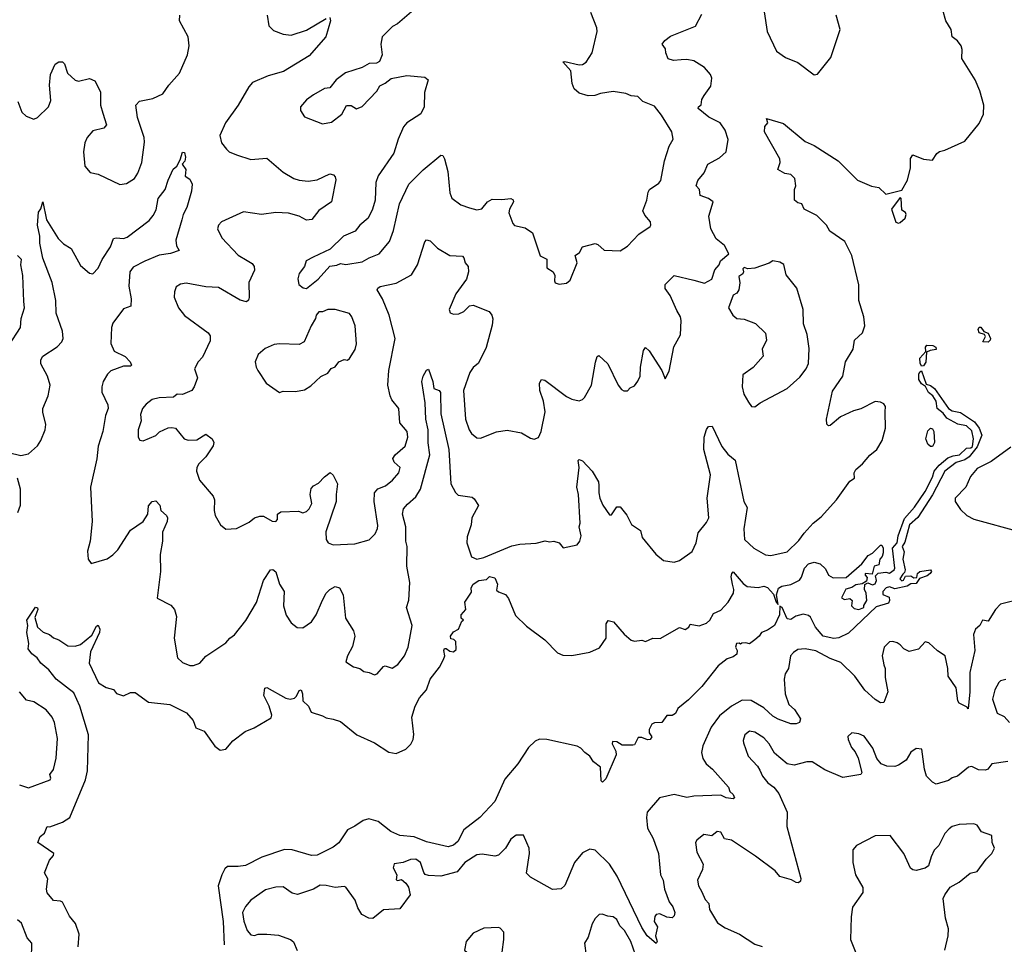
# Model space of a CAD drawing. Extents: x 1921360 to 2014538, y 768294 to 907744.
# Tile 11 of 256: x 1929537 to 1935026, y 781629 to 786781. Entities that reach past the tile are written whole.
import ezdxf

# ---------------------------------------------------------------- set-up
doc = ezdxf.new("R2010")
doc.units = 0

msp = doc.modelspace()

# ---------------------------------------------------------------- linework, layer by layer
at = {"layer": '0CON10XD'}
for points in [[(1929685.6, 785665), (1929750.6, 785560.6), (1929781.3, 785531.3), (1929822.9, 785505), (1929875, 785410), (1929925, 785368.8), (1929945, 785363.8), (1929974.5, 785395.5), (1929996.7, 785445), (1930042.5, 785515), (1930059.2, 785560.8), (1930074.4, 785565.6), (1930115, 785561.5), (1930135, 785569.5), (1930257.8, 785662.2), (1930281.4, 785688.6), (1930298.2, 785721.8), (1930308.9, 785785), (1930347.3, 785835), (1930363.8, 785886.2), (1930392.9, 785947.1), (1930412.5, 785965), (1930431.2, 785998.8), (1930445, 786042.5), (1930455, 786040), (1930461.4, 786015), (1930457.3, 785992.7), (1930442.5, 785975), (1930462.5, 785945), (1930458.3, 785908.3), (1930485, 785892.5), (1930498.8, 785865), (1930493.8, 785825), (1930469.2, 785735), (1930448, 785695), (1930440, 785665), (1930407.7, 785552.3), (1930411.2, 785521.2), (1930426.4, 785493.6), (1930377.7, 785477.7), (1930315, 785468.5), (1930234.1, 785435.9), (1930168.5, 785401.5), (1930151.1, 785375), (1930145.4, 785295.4), (1930157.9, 785225), (1930155.7, 785184.3), (1930115, 785169.2), (1930055, 785090), (1930048.2, 785065), (1930045.5, 784975.5), (1930064, 784934), (1930125, 784903.5), (1930152.5, 784875), (1930160, 784855), (1930155, 784850), (1930115, 784850.6), (1930045, 784823.3), (1930025.6, 784805), (1930002.7, 784765), (1929993.8, 784735), (1929994.6, 784705), (1930027.3, 784635), (1930029.6, 784615), (1930014.7, 784575.3), (1930000.4, 784485), (1929975, 784403.8), (1929967, 784333), (1929932, 784175), (1929940, 783985), (1929930, 783875), (1929915, 783820), (1929918, 783775), (1929935, 783751.2), (1930023.9, 783776.1), (1930055, 783798.8), (1930084.3, 783825.7), (1930154, 783936), (1930224.4, 783985), (1930250.8, 784025), (1930255, 784071.2), (1930275, 784096.7), (1930295, 784098.8), (1930318.6, 784075), (1930323.3, 784045), (1930355, 784018), (1930361.4, 784005), (1930358.6, 783985), (1930332.2, 783925), (1930332.5, 783875), (1930319.1, 783800.9), (1930320.9, 783705), (1930302.5, 783557.5), (1930378.3, 783518.3), (1930400, 783495), (1930411.2, 783455), (1930397.5, 783335), (1930415.8, 783225), (1930445, 783198), (1930485, 783181.2), (1930505, 783182), (1930540, 783195), (1930575, 783233.3), (1930685, 783307.5), (1930707.5, 783335), (1930735, 783353.8), (1930797.2, 783432.8), (1930856.2, 783533.8), (1930895, 783656), (1930935, 783714.2), (1930947, 783717), (1930965, 783703.8), (1930984.4, 783634.4), (1931010.8, 783595), (1931006.8, 783515), (1931022.1, 783462.1), (1931050.3, 783420.3), (1931084.3, 783394.3), (1931115, 783392.5), (1931163.9, 783426.1), (1931190, 783465), (1931225, 783546.7), (1931245, 783585.8), (1931265, 783605.8), (1931295, 783622), (1931320, 783615), (1931340, 783575), (1931353.8, 783445), (1931398, 783375), (1931405.7, 783345), (1931392.4, 783287.6), (1931363.8, 783235), (1931355, 783202.5), (1931397.5, 783175), (1931432.5, 783165), (1931455, 783148), (1931485, 783143.8), (1931515, 783130.8), (1931530, 783135), (1931565, 783176.7), (1931575, 783180), (1931613, 783167), (1931645, 783186.7), (1931681.2, 783235), (1931702, 783285), (1931723.8, 783405), (1931692.5, 783505), (1931705.5, 783545.5), (1931710.9, 783645), (1931695.4, 783735), (1931697.3, 783845), (1931690, 783875), (1931690, 783955), (1931670.5, 784025), (1931677.1, 784055), (1931698.1, 784081.9), (1931745, 784122.2), (1931771.2, 784165), (1931822.3, 784355), (1931812.9, 784422.9), (1931814.7, 784495.3), (1931800, 784555), (1931797.5, 784645), (1931777.8, 784765), (1931785, 784793.8), (1931805, 784827.5), (1931815, 784832.5), (1931839.2, 784765), (1931846.2, 784725), (1931875, 784713.8), (1931882.7, 784702.7), (1931884.6, 784585), (1931929, 784385), (1931940.3, 784195), (1931966.1, 784146.1), (1931980.6, 784130.6), (1932059.3, 784119.3), (1932070.9, 784110.9), (1932093.9, 784073.9), (1932057.5, 784005), (1932053.1, 783965), (1932030.8, 783899.2), (1932028.5, 783865), (1932055, 783787.5), (1932085, 783774.7), (1932125, 783784.2), (1932280.8, 783849.2), (1932325, 783858.5), (1932415, 783864.2), (1932465.8, 783875.8), (1932490.6, 783870.6), (1932515, 783875.5), (1932544, 783865), (1932567, 783837), (1932645, 783853.6), (1932659.6, 783875), (1932666.7, 783905), (1932655.4, 783954.6), (1932660.4, 783975), (1932652.7, 784135), (1932641.9, 784175), (1932656.2, 784285), (1932650, 784325), (1932655, 784329.2), (1932675, 784322.9), (1932728, 784265), (1932762.5, 784205), (1932765.6, 784185.6), (1932764.5, 784145), (1932771.5, 784115), (1932788.1, 784075), (1932825, 784022.5), (1932835, 784022.5), (1932865, 784066.2), (1932885, 784066.7), (1932920.5, 784020.5), (1932947, 783967), (1932997.5, 783935), (1933006.7, 783895), (1933083, 783803), (1933125, 783768), (1933185, 783758), (1933215, 783766.2), (1933285, 783816.7), (1933307.5, 783865), (1933318.7, 783921.3), (1933365, 783978), (1933377.8, 784005), (1933369.4, 784115), (1933388.5, 784245), (1933351.5, 784385), (1933352.5, 784455), (1933365, 784496.2), (1933376.2, 784513.8), (1933396.7, 784515), (1933451.5, 784401.5), (1933485, 784359.6), (1933525.7, 784325.7), (1933574.5, 784095), (1933592.9, 784062.9), (1933573.8, 783943.8), (1933576.9, 783885), (1933629.4, 783835), (1933695, 783798.9), (1933725, 783794.5), (1933814.5, 783815.5), (1933880.9, 783879.1), (1933909.7, 783920.3), (1933960, 783975), (1934005, 784010), (1934090, 784105), (1934165, 784208.8), (1934190, 784225), (1934188.6, 784255), (1934198, 784275), (1934235.7, 784305), (1934276.2, 784353.8), (1934315, 784386), (1934344.3, 784435), (1934362.5, 784505), (1934362.2, 784595), (1934364.3, 784625), (1934355, 784640), (1934335, 784650), (1934305, 784652.5), (1934225, 784612.2), (1934185, 784601.9), (1934112.5, 784567.5), (1934055, 784518.8), (1934045, 784516.7), (1934036.1, 784526.1), (1934034.2, 784554.2), (1934068.5, 784711.5), (1934126.2, 784795), (1934140.5, 784875), (1934183.3, 784945), (1934190.9, 784995), (1934236, 785035), (1934248.6, 785075), (1934242.9, 785125), (1934215.4, 785215), (1934215, 785303.3), (1934175, 785465.7), (1934136.9, 785545), (1934052.6, 785602.6), (1934035, 785635.8), (1934015, 785654.4), (1933979.7, 785689.7), (1933910, 785725), (1933896.7, 785755), (1933875, 785760), (1933856, 785775), (1933856.2, 785835), (1933863.3, 785855), (1933858, 785895), (1933835, 785918.8), (1933802.7, 785922.7), (1933762.5, 785945), (1933776.7, 785985), (1933773.8, 786005), (1933688.8, 786155), (1933691.2, 786185), (1933707.5, 786205), (1933700, 786230), (1933795, 786202.9), (1933915, 786102.5), (1933965, 786080), (1934100, 785995), (1934206.8, 785886.8), (1934285, 785853.8), (1934326, 785846), (1934365, 785807.5), (1934455, 785830), (1934486.4, 785886.4), (1934502.5, 785955), (1934503, 786007), (1934515, 786026.7), (1934575, 786003.3), (1934625, 785997.5), (1934650, 786035), (1934665, 786046.7), (1934695, 786054), (1934805, 786104.3), (1934885, 786202.5), (1934910, 786255), (1934911.5, 786305), (1934888.8, 786385), (1934862.5, 786445), (1934789.6, 786565), (1934790.9, 786615), (1934785.3, 786635), (1934765, 786662.5), (1934735.7, 786685), (1934730, 786725), (1934700, 786775), (1934683.1, 786833.1)], [(1931721.4, 786825), (1931642.2, 786757.8), (1931615, 786742.9), (1931557.5, 786685), (1931549.2, 786645), (1931556.9, 786585), (1931542.7, 786547.3), (1931525, 786538), (1931485, 786535.8), (1931445, 786514.2), (1931353.3, 786485), (1931300, 786445), (1931265, 786400), (1931235, 786397.5), (1931175, 786361.2), (1931135, 786333.3), (1931101.2, 786295), (1931101.2, 786275), (1931125, 786240), (1931225, 786200), (1931275, 786208.8), (1931332.5, 786255), (1931358.3, 786301.7), (1931385, 786302.5), (1931415, 786283.8), (1931445, 786296.7), (1931528.3, 786381.7), (1931545, 786411.2), (1931575, 786426), (1931607.3, 786452.7), (1931695, 786470), (1931795, 786460), (1931813.8, 786445), (1931793.5, 786375), (1931791.9, 786295), (1931773.3, 786256.7), (1931695, 786205.8), (1931676.4, 786183.6), (1931646.4, 786115), (1931622.7, 786037.3), (1931535, 785911.2), (1931522.5, 785872.5), (1931518, 785775), (1931504.3, 785725.7), (1931478.8, 785675), (1931432.5, 785635), (1931407.4, 785602.6), (1931341.2, 785575), (1931267.3, 785502.7), (1931172.9, 785457.1), (1931132.8, 785437.2), (1931123.8, 785405), (1931094.4, 785365.6), (1931087, 785337), (1931092.5, 785305), (1931116.4, 785286.4), (1931135, 785282.5), (1931200, 785335), (1931265, 785406.7), (1931305, 785412), (1931325, 785421.2), (1931355, 785415.6), (1931445, 785431.4), (1931485, 785454.3), (1931541.2, 785475), (1931597.5, 785545), (1931621.2, 785605), (1931654, 785755), (1931706.1, 785863.9), (1931785, 785944.4), (1931885, 786025.6), (1931895, 786024.2), (1931905, 786006), (1931922.9, 785935), (1931934.4, 785815), (1931945, 785786.2), (1931995, 785748.1), (1932045, 785731.4), (1932085, 785720.8), (1932113, 785727), (1932144.6, 785765.4), (1932170.3, 785779.7), (1932225, 785777.8), (1932275, 785783.8), (1932287.7, 785777.7), (1932290, 785765), (1932266.9, 785725), (1932263.5, 785705), (1932286.7, 785645), (1932295, 785633.3), (1932355, 785620), (1932395, 785592.5), (1932438, 785465), (1932475.8, 785445.8), (1932475, 785397.5), (1932510, 785375), (1932520, 785355), (1932517.5, 785325), (1932522.5, 785315), (1932545, 785306.7), (1932585, 785313.3), (1932605, 785330), (1932643.8, 785425), (1932634, 785466), (1932657.1, 785482.9), (1932674.4, 785515.6), (1932745, 785533.8), (1932758.8, 785528.8), (1932795, 785495.8), (1932885, 785492.5), (1932925, 785518.6), (1932988, 785585), (1933051.4, 785628.6), (1933056, 785635), (1933052.5, 785655), (1933021.7, 785691.7), (1933011.1, 785715), (1933032.2, 785775), (1933040.2, 785819.8), (1933047.5, 785835), (1933099.4, 785870.6), (1933110.6, 785885), (1933131.1, 785995), (1933157.8, 786075), (1933180.4, 786115), (1933172.5, 786155), (1933115, 786248), (1933075, 786298.1), (1933011.2, 786325), (1932982.6, 786352.6), (1932945, 786355.7), (1932915, 786368.6), (1932845, 786380.6), (1932775, 786369.4), (1932742.4, 786357.6), (1932705, 786356.5), (1932655, 786371.1), (1932628.6, 786395), (1932616.9, 786425), (1932610, 786495), (1932564.4, 786545), (1932575, 786547.9), (1932655, 786528.8), (1932675, 786531.1), (1932695, 786544.3), (1932727.8, 786595), (1932756.7, 786715), (1932754.3, 786735), (1932720.6, 786820.6)], [(1933687.5, 786825), (1933703.5, 786715), (1933755, 786606), (1933805, 786569.2), (1933875, 786542), (1933965, 786473.8), (1933985, 786476.7), (1934059.5, 786570.5), (1934111.2, 786725), (1934088, 786805)], [(1929525.8, 786325), (1929548.8, 786265), (1929573, 786243), (1929615, 786226.2), (1929635, 786236.2), (1929697.5, 786295), (1929709.7, 786330.3), (1929702.7, 786415), (1929707.9, 786475), (1929735, 786532), (1929755, 786546), (1929775, 786546), (1929786, 786535), (1929802.8, 786482.8), (1929845, 786443.3), (1929865, 786438.8), (1929925, 786453.8), (1929955, 786440), (1929987.9, 786377.9), (1929987.5, 786305), (1929999.4, 786259.4), (1930021.2, 786195), (1930005, 786176.2), (1929945, 786162), (1929911.9, 786125), (1929900, 786095), (1929891.5, 786045), (1929899.2, 785965), (1929928.8, 785928.8), (1929975, 785919.2), (1930095, 785862), (1930131.7, 785868.3), (1930176, 785895), (1930195.8, 785925), (1930217.5, 785985), (1930232.4, 786097.6), (1930230, 786125), (1930193.1, 786235), (1930184.3, 786305), (1930205, 786326.7), (1930278, 786342), (1930335, 786367.1), (1930367.5, 786415), (1930427.2, 786482.8), (1930471.9, 786585), (1930482.2, 786635), (1930476, 786685), (1930427.1, 786775), (1930429.2, 786805)], [(1931265, 786792.5), (1931268.8, 786775), (1931243.8, 786685), (1931150.9, 786579.1), (1931007.7, 786492.3), (1930921.5, 786468.5), (1930835, 786430), (1930813.3, 786406.7), (1930755.3, 786304.7), (1930684.4, 786205), (1930652, 786135), (1930660.8, 786095), (1930688.9, 786058.9), (1930705, 786044.4), (1930745, 786027.8), (1930825, 786001.1), (1930915, 786008.1), (1931005, 785931.5), (1931065, 785895.5), (1931095, 785885.6), (1931145, 785880), (1931195, 785888.5), (1931265, 785921.2), (1931285.9, 785915.9), (1931296.2, 785905), (1931298.8, 785888.8), (1931274.2, 785765), (1931205, 785717.1), (1931165, 785667.1), (1931135, 785664.4), (1931095, 785685.6), (1931035, 785702.9), (1930965, 785705.4), (1930885, 785695.6), (1930785, 785710.5), (1930662.5, 785655), (1930644.3, 785635), (1930638.6, 785615), (1930664.2, 785565), (1930755, 785468), (1930805, 785439.2), (1930832.9, 785422.9), (1930844.2, 785405), (1930845.8, 785385.8), (1930813.2, 785316.8), (1930816.7, 785233.3), (1930812.9, 785217.1), (1930801.4, 785208.6), (1930765, 785217.1), (1930645, 785289.1), (1930575, 785292.7), (1930465, 785311.9), (1930433.4, 785306.6), (1930408.8, 785291.2), (1930398.8, 785265), (1930398, 785235), (1930421.2, 785175), (1930455, 785132), (1930588, 785035), (1930598.3, 785018.3), (1930599.1, 784990.9), (1930555, 784900), (1930532, 784875), (1930510.8, 784835), (1930527.5, 784785), (1930510, 784735), (1930496.2, 784715), (1930445, 784692.5), (1930415, 784693.3), (1930393.3, 784676.7), (1930315, 784672.9), (1930275.6, 784664.4), (1930241.7, 784638.3), (1930222, 784615), (1930209.7, 784580.3), (1930214, 784545), (1930197.5, 784495), (1930196.7, 784455), (1930207, 784437), (1930225, 784433.3), (1930295, 784464.3), (1930315.6, 784484.4), (1930365, 784505.8), (1930385, 784508), (1930405, 784503.8), (1930454, 784445), (1930475, 784437.1), (1930525, 784438.9), (1930575, 784471.2), (1930609.2, 784445), (1930619.2, 784425), (1930615, 784406.7), (1930574.4, 784345), (1930535.6, 784305), (1930524.4, 784285), (1930522.9, 784265), (1930538.1, 784215), (1930615.8, 784125), (1930622.5, 784105), (1930620, 784045), (1930627, 784017), (1930655.6, 783965.6), (1930685, 783942), (1930745, 783946.2), (1930815, 783980), (1930845, 784004.2), (1930875.7, 784014.3), (1930895, 784014.4), (1930945, 783986.4), (1930965, 783983.8), (1930973.3, 783995), (1930974.4, 784025.6), (1930991.7, 784038.3), (1931091.2, 784041.2), (1931115, 784032.5), (1931135, 784040), (1931150, 784055), (1931164.6, 784085), (1931156.7, 784135), (1931161.7, 784168.3), (1931175, 784183.3), (1931202.7, 784197.3), (1931236.1, 784233.9), (1931267, 784257), (1931285, 784242.5), (1931309.2, 784195), (1931300, 784135), (1931301.1, 784095), (1931243.7, 783926.3), (1931244.3, 783885), (1931256.2, 783865), (1931285, 783854.3), (1931405, 783859.2), (1931485, 783882), (1931518.6, 783915), (1931531.9, 783945), (1931533, 783963), (1931512.7, 784095), (1931514.5, 784145), (1931534, 784166), (1931576.8, 784183.2), (1931615.6, 784215), (1931650.6, 784255), (1931658.6, 784285), (1931624, 784315), (1931617.1, 784335), (1931629.4, 784355), (1931686.2, 784405), (1931700, 784455), (1931696.1, 784486.1), (1931656.4, 784535), (1931651.1, 784615), (1931611.7, 784661.7), (1931602.5, 784685), (1931589.6, 784745), (1931594.7, 784825.3), (1931630.5, 785005), (1931595.5, 785135), (1931560, 785225), (1931528.9, 785275), (1931532.9, 785285), (1931546.7, 785293.3), (1931635, 785312.1), (1931720.4, 785359.6), (1931753.9, 785415), (1931795, 785543.3), (1931805, 785554), (1931825, 785548), (1931865, 785507.5), (1931935, 785467.5), (1932005, 785462), (1932012.9, 785452.9), (1932019.4, 785425), (1932036.2, 785405), (1932039.2, 785375), (1932027.5, 785335), (1931967.3, 785252.7), (1931930.8, 785165), (1931937.3, 785147.3), (1931955, 785139.2), (1931985, 785142), (1932012.5, 785155), (1932043.9, 785186.1), (1932065, 785190), (1932153.8, 785153.8), (1932169.5, 785135), (1932174.6, 785114.6), (1932171.2, 785078.8), (1932136.5, 784953.5), (1932095, 784867.1), (1932065, 784842.5), (1932045.8, 784815), (1932011.2, 784715), (1932022.5, 784555), (1932041.9, 784495), (1932055.6, 784475.6), (1932085, 784451.2), (1932105, 784448.8), (1932195, 784484.2), (1932255, 784492.9), (1932335, 784478.8), (1932385, 784448.8), (1932403.9, 784443.9), (1932428, 784452), (1932444.2, 784485), (1932465.4, 784595), (1932457.3, 784655), (1932435.5, 784715), (1932434.5, 784755.5), (1932445, 784775.8), (1932465, 784771.9), (1932585, 784681.5), (1932615, 784665.6), (1932655, 784657.1), (1932675, 784664.3), (1932684.5, 784675.5)], [(1930915.6, 786805), (1930926.4, 786746.4), (1930950.7, 786720.7), (1931005, 786700), (1931050, 786695), (1931135, 786722.9), (1931245, 786788)], [(1932684.5, 784675.5), (1932724.2, 784745), (1932747.2, 784872.8), (1932756.4, 784903.6), (1932765, 784910), (1932815, 784863.8), (1932873.3, 784745), (1932890.7, 784720.7), (1932905, 784712.5), (1932925, 784713.3), (1932940.8, 784729.2), (1932965, 784740), (1932983.6, 784766.4), (1932996, 784795), (1932997.1, 784845), (1933013.4, 784936.6), (1933025, 784953.3), (1933046.2, 784936.2), (1933115.8, 784825), (1933135, 784780), (1933157.1, 784822.9), (1933183, 784957), (1933220.8, 785025), (1933224.2, 785105), (1933221.2, 785125), (1933199.7, 785159.7), (1933163.4, 785243.4), (1933135, 785283.3), (1933134.3, 785305), (1933185, 785356), (1933295, 785329.4), (1933355, 785312), (1933395, 785334), (1933412.5, 785387.5), (1933436.1, 785413.9), (1933443.9, 785436.1), (1933490, 785475), (1933465, 785522.5), (1933419.3, 785559.3), (1933390, 785615), (1933379.2, 785685), (1933402.5, 785765), (1933377.5, 785785), (1933330.5, 785800.5), (1933327.1, 785835), (1933307.5, 785855), (1933317.1, 785885), (1933352.6, 785927.4), (1933373.6, 785976.4), (1933438.8, 786011.2), (1933475, 786043.8), (1933487, 786113), (1933469.4, 786165), (1933441.4, 786205), (1933377.9, 786237.9), (1933319.2, 786285), (1933320, 786295), (1933335, 786306.7), (1933340, 786335), (1933352.3, 786357.7), (1933389.1, 786410.9), (1933394.4, 786455), (1933387.5, 786475), (1933354.4, 786515), (1933295, 786550.8), (1933255, 786558.2), (1933225, 786556.4), (1933182.4, 786552.4), (1933152.2, 786562.2), (1933138, 786595), (1933137.8, 786617.8), (1933117.5, 786645), (1933133.3, 786665), (1933165, 786688), (1933305, 786743.8), (1933339.1, 786810.9)], [(1934435, 785646.7), (1934445, 785651.2), (1934472.5, 785675), (1934479.2, 785695), (1934475.6, 785705.6), (1934455, 785720), (1934450, 785785), (1934445, 785790), (1934397.5, 785725), (1934421.7, 785651.7), (1934435, 785646.7)], [(1929475, 784368.1), (1929543, 784353), (1929585, 784360.8), (1929635, 784406.9), (1929653.8, 784435), (1929677.9, 784495), (1929681.8, 784525), (1929665, 784593.3), (1929665.4, 784615), (1929695.4, 784685), (1929706.4, 784745), (1929691.4, 784795), (1929655, 784863.3), (1929654.4, 784885), (1929666, 784905), (1929745, 784957.5), (1929771.4, 784985), (1929779.4, 785005), (1929775.4, 785045.4), (1929740.4, 785145), (1929738.5, 785215), (1929716.9, 785316.9), (1929665, 785451.2), (1929648.4, 785535), (1929649.2, 785575), (1929635.8, 785635), (1929641.4, 785708.6), (1929653.9, 785726.1), (1929666.4, 785766.4), (1929685.6, 785665)], [(1929475.5, 784965), (1929540.8, 785065), (1929544.4, 785115), (1929564.2, 785175), (1929559.7, 785210.3), (1929554.5, 785355), (1929542.9, 785415), (1929545.8, 785445), (1929525, 785466.2)], [(1933635, 784623.8), (1933665, 784646.2), (1933815, 784726.2), (1933885, 784788), (1933920.8, 784835), (1933934.4, 784865), (1933938.6, 784948.6), (1933926.8, 785026.8), (1933906, 785085), (1933904, 785165), (1933868.8, 785285), (1933808.8, 785358.8), (1933797, 785417), (1933775, 785429.2), (1933735, 785436.2), (1933715, 785424), (1933635, 785396.7), (1933595, 785392.5), (1933575, 785400), (1933568.3, 785391.7), (1933572.5, 785375), (1933567.5, 785365), (1933545, 785350), (1933552, 785315), (1933546, 785275), (1933535, 785256.7), (1933513.8, 785245), (1933488, 785175), (1933512, 785135), (1933535, 785116.2), (1933575, 785111.2), (1933638.3, 785088.3), (1933693.9, 785033.9), (1933700, 784995), (1933676.7, 784945), (1933681.2, 784905), (1933625, 784843.3), (1933567.6, 784802.4), (1933564.2, 784735), (1933573.4, 784693.4), (1933599.1, 784649.1), (1933615.9, 784625.9), (1933635, 784623.8)], [(1930985, 784702.5), (1931005, 784710), (1931075, 784708.8), (1931125, 784718.8), (1931158.8, 784741.2), (1931215, 784793.3), (1931255, 784811.2), (1931272.3, 784837.7), (1931295, 784846.7), (1931316.4, 784873.6), (1931345, 784887.5), (1931365, 784883.3), (1931375, 784892.5), (1931406.7, 784943.3), (1931414.3, 784975), (1931407.1, 785075), (1931388.9, 785125), (1931375, 785144), (1931295, 785165.8), (1931254.1, 785165.9), (1931225, 785153.3), (1931205, 785153.3), (1931190, 785135), (1931186.2, 785115), (1931162, 785075), (1931122.5, 784985), (1931095, 784971.2), (1930985, 784974.3), (1930955, 784970), (1930905, 784949.2), (1930866, 784915), (1930850, 784875), (1930854, 784845), (1930863.8, 784825), (1930910, 784755), (1930985, 784702.5)], [(1934935, 784983.3), (1934906.7, 784985), (1934921.4, 785015), (1934915, 785026.7), (1934885, 785036.2), (1934880, 785055), (1934885, 785066.7), (1934895, 785067.5), (1934912.5, 785042.5), (1934935, 785033.8), (1934948, 785005), (1934947.5, 784995), (1934935, 784983.3)], [(1934565, 784850), (1934556.2, 784866.2), (1934554.4, 784895), (1934588.3, 784931.7), (1934586.2, 784955), (1934593.8, 784966.2), (1934626.7, 784965), (1934643.8, 784955), (1934646.4, 784943.6), (1934611.9, 784938.1), (1934591.7, 784928.3), (1934587.5, 784872.5), (1934575, 784851.2), (1934565, 784850)], [(1933510, 783635), (1933503.2, 783676.8), (1933506.7, 783695), (1933515, 783703.3), (1933569.1, 783639.1), (1933592.3, 783622.3), (1933654.2, 783615.8), (1933685, 783623.8), (1933705, 783616), (1933739.2, 783579.2), (1933753.8, 783535), (1933765, 783522.5), (1933756.2, 783576.2), (1933767.5, 783612.5), (1933785, 783624.3), (1933835, 783633.5), (1933883.3, 783656.7), (1933895.7, 783674.3), (1933911.3, 783725), (1933935, 783748.4), (1933965, 783757.8), (1933998.3, 783748.3), (1934029.8, 783719.8), (1934046.1, 783686.1), (1934071.2, 783671.2), (1934145, 783673.3), (1934231.2, 783748.8), (1934266.7, 783795), (1934291.4, 783808.6), (1934335, 783853.3), (1934343, 783853), (1934350, 783835), (1934349.5, 783810.5), (1934345, 783790), (1934332.5, 783775), (1934327, 783743), (1934300, 783735), (1934288.3, 783691.7), (1934250, 783695), (1934250, 783685), (1934261.7, 783671.7), (1934258.3, 783651.7), (1934232.5, 783637.5), (1934197.7, 783632.3), (1934175, 783616.7), (1934142.5, 783607.5), (1934118.3, 783558.3), (1934135, 783550), (1934163.9, 783556.1), (1934177.5, 783545), (1934173.3, 783515), (1934189.3, 783499.3), (1934215, 783493.3), (1934242.5, 783505), (1934243, 783517), (1934259.2, 783545), (1934255.6, 783585.6), (1934246.2, 783605), (1934247.5, 783632.5), (1934265, 783642.5), (1934291.7, 783631.7), (1934305, 783636.7), (1934313.3, 783655), (1934308.3, 783681.7), (1934323, 783697), (1934365, 783702.5), (1934385, 783696.7), (1934410.8, 783715), (1934415.6, 783725), (1934403.1, 783835), (1934427.9, 783865), (1934434.6, 783905.4), (1934469.7, 784000.3), (1934525, 784063.8), (1934585, 784152), (1934625, 784231.2), (1934635.4, 784264.6), (1934662.4, 784297.6), (1934711.2, 784338.8), (1934739.8, 784350.2), (1934776.2, 784355), (1934815, 784392.5), (1934840, 784395), (1934847.6, 784402.4), (1934853.1, 784445), (1934845, 784490), (1934815, 784516.9), (1934767.5, 784527.5), (1934705, 784560), (1934685, 784588.1), (1934650.8, 784615), (1934645.6, 784655.6), (1934628, 784685), (1934603.7, 784703.7), (1934586.7, 784736.7), (1934565, 784752), (1934548.9, 784775), (1934548.9, 784805), (1934555, 784818.8), (1934565, 784823.3), (1934590.5, 784750.5), (1934615, 784742.5), (1934636.2, 784726.2), (1934714.2, 784615), (1934735, 784601.4), (1934781.2, 784591.2), (1934859.7, 784539.7), (1934885, 784504.2), (1934900.9, 784465), (1934875, 784400.8), (1934829.3, 784345), (1934805, 784328.8), (1934756.8, 784313.2), (1934694.4, 784265), (1934625, 784133.5), (1934543.6, 784006.4), (1934497.5, 783965), (1934470.9, 783869.1), (1934456.7, 783845), (1934467.5, 783815), (1934459.2, 783775), (1934472.9, 783715), (1934469.5, 783700.5), (1934459.2, 783690.8), (1934443.8, 783665), (1934455, 783653.3), (1934463, 783657), (1934475, 783680), (1934505, 783682.5), (1934521.2, 783671.2), (1934538.3, 783671.7), (1934541.2, 783695), (1934554, 783706), (1934615, 783715.8), (1934620, 783705), (1934612, 783695), (1934595, 783681.4), (1934553.8, 783666.2), (1934535, 783639.2), (1934505, 783638), (1934485, 783623.3), (1934415, 783608.8), (1934385, 783620.6), (1934368, 783615), (1934348.8, 783595), (1934348.3, 783578.3), (1934383.6, 783563.6), (1934385.8, 783545), (1934379.7, 783530.3), (1934310.9, 783509.1), (1934157.2, 783362.8), (1934103.8, 783336.2), (1934075, 783331.9), (1934015, 783346.3), (1933973.1, 783395), (1933945, 783451.9), (1933935, 783460), (1933905, 783468), (1933862.9, 783457.1), (1933835, 783439.2), (1933815, 783442.5), (1933786.9, 783505), (1933775, 783512.5), (1933771.6, 783465), (1933744.2, 783405), (1933705, 783378), (1933672.5, 783365), (1933660, 783345), (1933635.7, 783324.3), (1933605, 783302.5), (1933585, 783307.5), (1933563, 783307), (1933555, 783300), (1933546.7, 783306.7), (1933532.5, 783305), (1933526.7, 783285), (1933536.7, 783265), (1933533.8, 783245), (1933515, 783230), (1933481.2, 783218.8), (1933430.6, 783179.4), (1933340, 783065), (1933265, 782991.2), (1933205, 782942.5), (1933192.5, 782915), (1933175, 782903.8), (1933145, 782903.8), (1933115.7, 782864.3), (1933075, 782862), (1933061.2, 782855), (1933046.2, 782825), (1933046.7, 782806.7), (1933060, 782785), (1933050.7, 782769.3), (1933037, 782767), (1933005, 782780), (1932985, 782780), (1932965, 782740), (1932955, 782737.5), (1932895, 782737.5), (1932865, 782756.7), (1932842, 782758), (1932840, 782745), (1932860, 782705), (1932862.5, 782685), (1932805, 782550), (1932785, 782531.2), (1932778.8, 782538.8), (1932774.2, 782615), (1932735, 782644.4), (1932715, 782676.9), (1932686.6, 782696.6), (1932665, 782722.2), (1932645, 782732.2), (1932475, 782768.9), (1932435, 782771.2), (1932409.5, 782760.5), (1932372.9, 782725), (1932314.4, 782635), (1932240.7, 782549.3), (1932185, 782424.3), (1932101.1, 782335), (1932012.8, 782267.2), (1931978.7, 782201.3), (1931955, 782181.1), (1931925, 782171.8), (1931805, 782198.7), (1931735, 782227.9), (1931655, 782234.8), (1931605, 782257.3), (1931535, 782312.1), (1931483, 782327), (1931451.1, 782318.9), (1931405, 782286), (1931363.6, 782266.4), (1931315.5, 782194.5), (1931285, 782169.4), (1931195, 782125.7), (1931163.1, 782123.1), (1931055.7, 782155.7), (1931013.3, 782156.7), (1930886.7, 782113.3), (1930795, 782067.9), (1930755, 782061.2), (1930695, 782061.5), (1930681.1, 782048.9), (1930663.8, 782016.2), (1930643.5, 781955), (1930671.2, 781755), (1930677, 781625)], [(1934625, 784402), (1934615, 784402), (1934599.2, 784415), (1934588.8, 784445), (1934599.7, 784490.3), (1934615, 784504), (1934625, 784500), (1934632.9, 784485), (1934636.9, 784425), (1934625, 784402)], [(1935061.5, 784398.5), (1934951.6, 784318.4), (1934875, 784278.9), (1934836.4, 784235), (1934811.4, 784175), (1934752, 784115), (1934752.5, 784095), (1934780.9, 784050.9), (1934817.6, 784017.6), (1934855, 783996.9), (1935115, 783927.1)], [(1929526, 784035), (1929540.8, 784075), (1929541.1, 784165), (1929525, 784225.8)], [(1929861.9, 781615), (1929868.6, 781685), (1929846.9, 781745), (1929814.2, 781785), (1929775, 781862.9), (1929765, 781868.9), (1929725, 781872), (1929690, 781915), (1929686.7, 781935), (1929693.6, 781993.6), (1929674.1, 782025.9), (1929702.3, 782097.7), (1929725, 782122.5), (1929726.2, 782135), (1929637.5, 782195), (1929650, 782230), (1929675, 782247.5), (1929690, 782285), (1929705, 782283.3), (1929775, 782309.5), (1929815.6, 782335), (1929903.2, 782545), (1929914.7, 782595), (1929920.3, 782795), (1929872.5, 782955), (1929838.9, 783028.9), (1929740.6, 783105), (1929698.2, 783158.2), (1929654.3, 783194.3), (1929633.9, 783223.9), (1929605, 783246.7), (1929584.1, 783274.1), (1929586.7, 783305), (1929576.7, 783365), (1929582.5, 783405), (1929576.7, 783435), (1929625, 783506.2), (1929635, 783502.5), (1929637.1, 783495), (1929620.8, 783449.2), (1929636.2, 783395), (1929667.3, 783367.3), (1929702.5, 783355), (1929725, 783336.2), (1929755, 783325.7), (1929805, 783292.5), (1929845, 783290), (1929875, 783299.2), (1929938.8, 783351.2), (1929965, 783401.2), (1929975, 783406.7), (1929982.9, 783385), (1929981.9, 783365), (1929930.9, 783259.1), (1929924.8, 783194.8), (1929975.6, 783085), (1930018.9, 783058.9), (1930059.1, 783049.1), (1930076.4, 783026.4), (1930115, 783012.9), (1930155, 783031.9), (1930181.1, 783031.1), (1930255, 782978.6), (1930373.8, 782965), (1930467.4, 782917.4), (1930504.5, 782875), (1930519.4, 782835), (1930565, 782816.5), (1930625, 782731.9), (1930655, 782710), (1930685, 782715.5), (1930725, 782762.7), (1930792.9, 782815), (1930844.6, 782835.4), (1930938.8, 782891.2), (1930942, 782905), (1930927.8, 782955), (1930896.9, 783015), (1930904, 783055), (1930915, 783060), (1931020.7, 783000.7), (1931045, 782994), (1931069.3, 783000.7), (1931079.7, 783010.3), (1931095, 783043.3), (1931105, 783046), (1931114, 783025), (1931115.8, 782985), (1931146.9, 782955), (1931162, 782922), (1931225, 782902.5), (1931245, 782890), (1931283.6, 782883.6), (1931325, 782870), (1931416.2, 782795), (1931515, 782750.6), (1931595, 782699.1), (1931635, 782692.5), (1931688.6, 782715), (1931717, 782743), (1931730.4, 782769.6), (1931733, 782797), (1931723.2, 782895), (1931741.8, 782955), (1931765, 783002.5), (1931804.4, 783045.6), (1931824.4, 783105), (1931876.5, 783173.5), (1931900, 783215), (1931906.7, 783235), (1931901.2, 783265), (1931905, 783277.5), (1931915, 783277.5), (1931935, 783261.2), (1931955, 783258.8), (1931969.5, 783270.5), (1931967.5, 783315), (1931957, 783327), (1931940.7, 783330.7), (1931937.5, 783345), (1931955, 783370), (1931983.3, 783385), (1932001.7, 783428.3), (1932010, 783435), (1931997.5, 783445), (1931997.5, 783465), (1932023.3, 783495), (1932017.5, 783535), (1932055, 783590), (1932053.8, 783615), (1932063.8, 783635), (1932096.1, 783656.1), (1932138.6, 783661.4), (1932155, 783677.5), (1932185, 783670), (1932200, 783635), (1932195, 783602.5), (1932205, 783592.5), (1932245, 783577.5), (1932262.5, 783555), (1932300, 783460), (1932362.1, 783402.1), (1932464, 783325), (1932535, 783252), (1932565, 783240), (1932615, 783236.9), (1932715, 783256.7), (1932769.3, 783280.7), (1932805.7, 783334.3), (1932806.1, 783413.9), (1932816.7, 783433.3), (1932846.2, 783425), (1932905.8, 783355.8), (1932945, 783323.3), (1932965, 783317.5), (1933005, 783323.3), (1933025, 783316.7), (1933065.8, 783334.2), (1933106.8, 783333.2), (1933215, 783393.3), (1933247.3, 783382.7), (1933266.7, 783395), (1933275, 783412.5), (1933323.9, 783403.9), (1933365, 783418.6), (1933384.2, 783435), (1933405, 783471.2), (1933445, 783491.2), (1933486.2, 783535), (1933516, 783585), (1933518, 783605), (1933510, 783635)], [(1935125, 783554.4), (1935005, 783523.8), (1934976.2, 783495), (1934935, 783430), (1934905, 783434.2), (1934888.8, 783405), (1934865.8, 783385), (1934854.4, 783355), (1934861.5, 783265), (1934833, 783143), (1934833.2, 783035), (1934825, 782940), (1934819.3, 782949.3), (1934775, 782972.5), (1934766.2, 782985), (1934757.1, 783057.1), (1934712.4, 783122.4), (1934710.8, 783165), (1934695.9, 783235.9), (1934653.3, 783263.3), (1934605, 783308.8), (1934585, 783313.3), (1934547.6, 783272.4), (1934495, 783260.6), (1934465, 783274.4), (1934445, 783298), (1934427.9, 783307.9), (1934405, 783315.8), (1934385, 783313.8), (1934355.6, 783284.4), (1934344.2, 783235), (1934354, 783186), (1934361.8, 783165), (1934361.8, 783115), (1934376.4, 783035), (1934355, 782976.7), (1934335.9, 782974.1), (1934305, 782991.9), (1934248.1, 783045), (1934191.9, 783121.9), (1934115, 783199.5), (1934055, 783221.5), (1933975, 783264.5), (1933915, 783275.5), (1933875, 783271.1), (1933850, 783255), (1933834.7, 783235.3), (1933822.9, 783165), (1933803.6, 783136.4), (1933799.4, 783105), (1933804.5, 783025), (1933824.4, 782965), (1933856, 782936), (1933888.8, 782885), (1933883.3, 782865), (1933865, 782856.2), (1933835, 782857.1), (1933765, 782882.7), (1933735, 782899.1), (1933685, 782945.9), (1933615, 782986.9), (1933565, 782988.2), (1933505.3, 782954.7), (1933438.3, 782901.7), (1933391.7, 782838.3), (1933345.4, 782735), (1933337.4, 782697.4), (1933344.7, 782664.7), (1933363.3, 782635), (1933399.1, 782605), (1933488, 782505), (1933495, 782480), (1933515, 782462.5), (1933522.5, 782445), (1933515, 782440), (1933475, 782444.3), (1933445, 782460), (1933295, 782454.6), (1933255, 782446.2), (1933185, 782463.6), (1933104.2, 782445), (1933035.3, 782364.7), (1933030.6, 782335), (1933037.1, 782275), (1933068.5, 782218.5), (1933097.8, 782135), (1933108.6, 782015), (1933124.3, 781985), (1933131.9, 781935), (1933157.5, 781865), (1933177.4, 781837.4), (1933188.6, 781805), (1933185, 781787.5), (1933175, 781776.2), (1933145, 781780), (1933105, 781798.1), (1933085.8, 781794.2), (1933077, 781783), (1933073.8, 781755), (1933091.4, 781725), (1933082, 781675), (1933090, 781645), (1933085, 781633.3), (1933035, 781675.7), (1933005, 781721.4), (1932867.7, 782007.7), (1932825.2, 782075.2), (1932745, 782152.7), (1932715, 782158.1), (1932675, 782138.6), (1932630, 782085), (1932575, 781956.7), (1932555, 781937.5), (1932506.4, 781933.6), (1932385, 782002.5), (1932362, 782025), (1932378.8, 782135), (1932376, 782165), (1932363.9, 782193.9), (1932345, 782237.5), (1932305, 782236.2), (1932273.8, 782215), (1932245.5, 782164.5), (1932205, 782124.3), (1932185, 782120.5), (1932115, 782130.8), (1932085, 782126.2), (1932018.5, 782085), (1931975, 782032.5), (1931885, 782008.2), (1931815, 782011.4), (1931797.9, 782017.9), (1931789.1, 782029.1), (1931771.8, 782085), (1931745, 782102.9), (1931715, 782100.9), (1931675, 782084), (1931625, 782076.7), (1931618.8, 782055), (1931638.8, 782015), (1931635, 781987.5), (1931645, 781983.8), (1931665, 781988.8), (1931689.7, 781969.7), (1931705, 781946.7), (1931713.3, 781905), (1931655, 781826), (1931565, 781820.8), (1931505, 781772), (1931482.5, 781775), (1931443.3, 781795), (1931420.9, 781830.9), (1931406, 781875), (1931355, 781946), (1931345, 781950.8), (1931295, 781945.7), (1931245.4, 781955.4), (1931211.1, 781958.9), (1931173.8, 781935), (1931085, 781906.2), (1931055, 781913.1), (1931005, 781948.1), (1930965, 781947.1), (1930907.6, 781932.4), (1930825, 781874.3), (1930795, 781840), (1930779.6, 781805), (1930787, 781757), (1930805.5, 781705.5), (1930825, 781682), (1930845, 781678), (1930865.9, 781684.1), (1930915, 781684.2), (1930978.8, 781678.8), (1931046.7, 781655), (1931062.3, 781642.3), (1931084.3, 781594.3)], [(1935035, 783104), (1935005, 783096.2), (1934995, 783086.7), (1934973.6, 783046.4), (1934959.6, 782995), (1934985.7, 782915.7), (1935025, 782897.5), (1935055, 782864.2)], [(1929535, 782518), (1929585, 782500), (1929706, 782545), (1929710, 782555), (1929704, 782575), (1929725, 782602.5), (1929740.6, 782665), (1929747.7, 782775), (1929730.8, 782865), (1929717.8, 782895), (1929684, 782935), (1929615, 782979.4), (1929575, 782989.2), (1929535, 783035.6)], [(1935045, 782647.5), (1934955.6, 782634.4), (1934933.8, 782605), (1934921.7, 782598.3), (1934881.2, 782601.2), (1934845, 782619.2), (1934826.2, 782616.2), (1934765, 782566), (1934735, 782556.7), (1934715, 782542), (1934645, 782521.2), (1934625, 782532), (1934592.5, 782565), (1934580, 782605), (1934565.9, 782715.9), (1934535, 782720), (1934505, 782700), (1934478, 782655), (1934435, 782625.8), (1934415, 782619.2), (1934371.3, 782621.3), (1934340, 782635), (1934315, 782663.8), (1934292.1, 782722.1), (1934245, 782788), (1934215, 782801.2), (1934175, 782807.5), (1934153.9, 782786.1), (1934155, 782770), (1934174.3, 782725), (1934195, 782701.2), (1934211.9, 782665), (1934231.2, 782585), (1934225, 782574), (1934125, 782558.6), (1934025, 782600.6), (1933955, 782644.5), (1933924.6, 782645.4), (1933855, 782626.9), (1933814.7, 782634.7), (1933744, 782694), (1933714.5, 782745), (1933685, 782778.9), (1933635, 782810.6), (1933605, 782815.6), (1933579.2, 782795), (1933569.2, 782765), (1933570.9, 782750.9), (1933597.3, 782677.3), (1933650.5, 782620.5), (1933662, 782598), (1933678.1, 782565), (1933708, 782528), (1933740.8, 782505), (1933769.5, 782469.5), (1933815.4, 782365.4), (1933812.7, 782285), (1933892, 781995), (1933889.5, 781980.5), (1933879.2, 781970.8), (1933865, 781972), (1933838.6, 781988.6), (1933775, 782005.5), (1933747.8, 782037.8), (1933639.5, 782119.5), (1933505, 782208), (1933465, 782216.7), (1933445, 782253.8), (1933425, 782257.5), (1933395, 782233.8), (1933350.5, 782239.5), (1933311.3, 782208.7), (1933304.3, 782195), (1933311.2, 782141.2), (1933347.5, 782075), (1933344.1, 782045.9), (1933315.7, 781985), (1933320, 781955), (1933338.8, 781921.2), (1933357.8, 781877.8), (1933378, 781855), (1933382.5, 781822.5), (1933427.3, 781747.3), (1933469.4, 781719.4), (1933550, 781685), (1933635, 781629.4), (1933675, 781615.6)], [(1934693.6, 781596.4), (1934711.9, 781675), (1934714.3, 781715), (1934698.1, 781775), (1934685.8, 781884.2), (1934693.3, 781905), (1934723, 781947), (1934775, 781974.3), (1934835, 782024.3), (1934873.8, 782035), (1934925, 782103.3), (1934955.8, 782135), (1934972, 782165), (1934958, 782195), (1934955.7, 782235), (1934898, 782255), (1934875, 782292.9), (1934855, 782300), (1934775, 782295.7), (1934735.6, 782284.4), (1934717.6, 782272.4), (1934694.6, 782245.4), (1934660.3, 782179.7), (1934635, 782152.5), (1934617.1, 782115), (1934603.3, 782065), (1934585, 782052.5), (1934535, 782040), (1934515, 782043.3), (1934502.7, 782052.7), (1934466.2, 782135), (1934390, 782235), (1934305, 782233.8), (1934201.2, 782178.8), (1934182, 782155), (1934180.8, 782085), (1934196.1, 782016.1), (1934236.2, 781945), (1934236.4, 781916.4), (1934180, 781835), (1934172.3, 781782.3), (1934167.5, 781655), (1934201.7, 781571.7)], [(1933034, 781385), (1932943.8, 781645), (1932908.9, 781705), (1932882, 781732), (1932865, 781766.9), (1932845, 781781.4), (1932815, 781784.4), (1932783.9, 781796.1), (1932766.2, 781793.8), (1932745, 781772.5), (1932728.3, 781741.7), (1932705, 781667.5), (1932685.8, 781635), (1932694.5, 781565)], [(1929602, 781545), (1929604.2, 781634.2), (1929578.9, 781665), (1929546.6, 781746.6), (1929524.5, 781764.5)], [(1932115, 781568.5), (1932205, 781571.4), (1932226, 781585), (1932235.6, 781655), (1932235.8, 781695.8), (1932215, 781718), (1932205, 781722), (1932125, 781718), (1932065, 781691.2), (1932025.8, 781645), (1932015.8, 781595), (1932032, 781582), (1932115, 781568.5)]]:
    msp.add_lwpolyline(points, dxfattribs=at)

doc.saveas('drawing.dxf')
